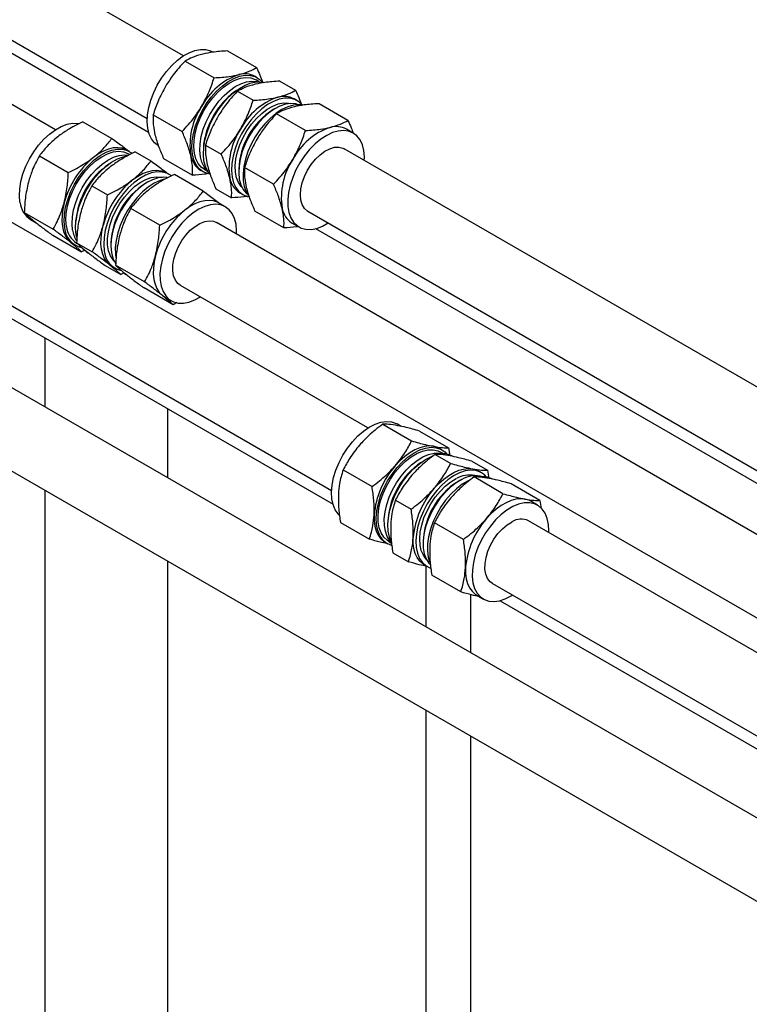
# Model space of a CAD drawing. Header units: millimetres. Extents: x 0 to 25230, y 0 to 17820.
# Tile 47 of 214: x 4752 to 4954, y 11045 to 11317. Entities that reach past the tile are written whole.
import ezdxf

# ---------------------------------------------------------------- set-up
doc = ezdxf.new("R2010")
doc.units = ezdxf.units.MM
doc.linetypes.add('SLD-Sólida', pattern=[0])
doc.layers.add('REFERÊNCIAS', color=9, linetype='SLD-Sólida')

msp = doc.modelspace()

# ---------------------------------------------------------------- linework, layer by layer
at = {"color": 7, "linetype": 'SLD-Sólida', "lineweight": 25, "ltscale": 30}
for p, q in [((4797.06, 11307.2), (3192.92, 12233.25)), ((3182.93, 12215.93), (4787.06, 11289.88)), ((4761.71, 11286.79), (3740.22, 11876.48)), ((4809.32, 11308.58), (4817.32, 11303.96)), ((4848.09, 11204.26), (4671.25, 11306.35)), ((4797.57, 11305.77), (4805.57, 11301.15)), ((4817.53, 11301.16), (4816.91, 11301.52)), ((4818.07, 11300.03), (4817.17, 11300.55)), ((4823.8, 11300.22), (4828.12, 11297.72)), ((4812.04, 11297.41), (4816.37, 11294.92)), ((4828.49, 11294.84), (4827.71, 11295.29)), ((4822.48, 11292.65), (4821.94, 11292.34)), ((4842.6, 11289.36), (4834.6, 11293.98)), ((4788.7, 11290.89), (4796.71, 11286.27)), ((4830.85, 11286.56), (4822.84, 11291.18)), ((4661.25, 11289.03), (4838.09, 11186.94)), ((4769.29, 11289), (4777.29, 11284.37)), ((4844.04, 11285.86), (4842.19, 11286.93)), ((5006.84, 11066.9), (4631.65, 11283.49)), ((4782.17, 11280.75), (4781.55, 11281.11)), ((4803.18, 11282.54), (4807.51, 11280.04)), ((5890.72, 10675.85), (4841.54, 11281.53)), ((4757.23, 11279.58), (4765.23, 11274.95)), ((4782.26, 11279.88), (4781.82, 11280.14)), ((4783.77, 11280.64), (4788.1, 11278.14)), ((4791.6, 11278.82), (4799.6, 11274.2)), ((4801.91, 11275.54), (4802.53, 11275.18)), ((4802.88, 11275.8), (4803.78, 11275.28)), ((4812.37, 11275.77), (4812.37, 11275.15)), ((4821.99, 11271.68), (4813.98, 11276.3)), ((4793.13, 11274.43), (4792.35, 11274.87)), ((4802.57, 11269.78), (4794.57, 11274.4)), ((4771.71, 11271.22), (4776.03, 11268.72)), ((4787.12, 11272.24), (4786.59, 11271.93)), ((4806.07, 11270.46), (4810.4, 11267.96)), ((4812.71, 11269.3), (4813.49, 11268.85)), ((4621.65, 11266.17), (4996.84, 11049.58)), ((4790.51, 11260.36), (4782.51, 11264.98)), ((4808.69, 11265.45), (4806.83, 11266.52)), ((4753.04, 11263.87), (4761.05, 11259.25)), ((4754.8, 11261.92), (4756.37, 11261.01)), ((4824.88, 11259.6), (4816.87, 11264.23)), ((4831.54, 11264.2), (5880.72, 10658.53)), ((5855.36, 10655.44), (4806.19, 11261.12)), ((4827.19, 11260.95), (4829.04, 11259.87)), ((4760.91, 11257.58), (4768.92, 11252.96)), ((4767.59, 11256.91), (4767.41, 11257.77)), ((4765.93, 11255.56), (4766.55, 11255.13)), ((4766.55, 11255.13), (4767.17, 11254.77)), ((4767.52, 11255.51), (4771.85, 11253.01)), ((4767.53, 11255.39), (4767.83, 11255.21)), ((4777.02, 11255.36), (4777.02, 11254.74)), ((4769.81, 11253.43), (4768.92, 11252.96)), ((4770.35, 11252.93), (4770.85, 11252.65)), ((4775.39, 11249.22), (4779.72, 11246.72)), ((4777.36, 11248.89), (4776.73, 11249.32)), ((4777.36, 11248.89), (4778.13, 11248.44)), ((4786.32, 11244.65), (4778.32, 11249.27)), ((4780.59, 11247.18), (4779.72, 11246.72)), ((4794.2, 11238.37), (4786.19, 11242.99)), ((4796.19, 11243.79), (5845.36, 10638.12)), ((4791.21, 11240.96), (4791.83, 11240.54)), ((4791.83, 11240.54), (4793.69, 11239.46)), ((4795.29, 11238.93), (4794.2, 11238.37)), ((4852.22, 11205.29), (4860.22, 11200.67)), ((4857.35, 11204.68), (4856.18, 11205.36)), ((4862.44, 11203.4), (4870.44, 11198.78)), ((4866.7, 11196.94), (4871.03, 11194.44)), ((4868.55, 11198.22), (4867.94, 11198.57)), ((4869.1, 11197.08), (4868.2, 11197.6)), ((4870.44, 11198.78), (4870.75, 11196.68)), ((4876.92, 11195.04), (4881.25, 11192.54)), ((4841.26, 11192.65), (4849.27, 11188.03)), ((4879.51, 11191.89), (4878.74, 11192.34)), ((4881.25, 11192.54), (4881.56, 11190.36)), ((4873.5, 11189.71), (4872.97, 11189.4)), ((4885.5, 11186.08), (4877.5, 11190.7)), ((4895.72, 11184.18), (4887.72, 11188.81)), ((4855.74, 11184.29), (4860.07, 11181.79)), ((4895.07, 11182.91), (4893.21, 11183.98)), ((4895.72, 11184.18), (4896.05, 11181.96)), ((4840.53, 11178.1), (4848.53, 11173.48)), ((4874.55, 11173.43), (4866.54, 11178.05)), ((5941.75, 10572.9), (4892.57, 11178.58)), ((4852.94, 11172.59), (4853.56, 11172.24)), ((4853.91, 11172.85), (4854.66, 11172.42)), ((4863.4, 11172.82), (4863.4, 11172.21)), ((4855.01, 11169.75), (4859.33, 11167.25)), ((4863.74, 11166.36), (4864.52, 11165.91)), ((4873.81, 11158.89), (4865.81, 11163.51)), ((4882.57, 11161.26), (5931.75, 10555.58)), ((4878.22, 11158), (4880.07, 11156.93))]:
    msp.add_line(p, q, dxfattribs=at)
at = {"color": 7, "linetype": 'SLD-Sólida', "lineweight": 25, "ltscale": 30, "flags": 128}
for points in [[(4787.48, 11292.89), (4788.05, 11294.97), (4788.85, 11297.07), (4789.86, 11299.12), (4791.05, 11301.08), (4792.39, 11302.91), (4793.86, 11304.56), (4795.41, 11305.99), (4797.02, 11307.18), (4798.65, 11308.08), (4800.25, 11308.69), (4801.79, 11308.98), (4803.23, 11308.95), (4804.54, 11308.61), (4805.15, 11308.31)], [(4799.85, 11285.74), (4800.42, 11287.83), (4801.22, 11289.92), (4802.23, 11291.98), (4803.42, 11293.94), (4804.76, 11295.77), (4806.23, 11297.42), (4807.79, 11298.85), (4809.4, 11300.03), (4811.02, 11300.94), (4812.62, 11301.55), (4814.16, 11301.84), (4815.6, 11301.81), (4816.91, 11301.46), (4818.07, 11300.8), (4818.95, 11299.95)], [(4800.33, 11285.86), (4800.9, 11287.9), (4801.69, 11289.94), (4802.68, 11291.94), (4803.86, 11293.85), (4805.18, 11295.61), (4806.63, 11297.2), (4808.16, 11298.56), (4809.74, 11299.67), (4811.32, 11300.49), (4812.87, 11301.01), (4814.35, 11301.21), (4815.73, 11301.1), (4816.96, 11300.66), (4817.17, 11300.55)], [(4802.03, 11284.88), (4802.59, 11286.92), (4803.38, 11288.96), (4804.37, 11290.96), (4805.55, 11292.87), (4806.88, 11294.64), (4808.32, 11296.22), (4809.85, 11297.58), (4811.43, 11298.69), (4813.01, 11299.51), (4814.56, 11300.03), (4816.05, 11300.24), (4817.42, 11300.12), (4817.78, 11300.03)], [(4803.03, 11283.91), (4803.61, 11285.99), (4804.41, 11288.09), (4805.41, 11290.14), (4806.6, 11292.1), (4807.95, 11293.93), (4809.41, 11295.58), (4810.97, 11297.01), (4812.58, 11298.2), (4814.2, 11299.1), (4815.8, 11299.71), (4817.34, 11300), (4818.78, 11299.97), (4819.29, 11299.88)], [(4829.91, 11293.62), (4829.03, 11294.48), (4827.88, 11295.14), (4826.56, 11295.48), (4825.12, 11295.51), (4823.58, 11295.22), (4821.98, 11294.61), (4820.36, 11293.71), (4818.75, 11292.52), (4817.19, 11291.09), (4815.72, 11289.44), (4814.38, 11287.61), (4813.19, 11285.65), (4812.18, 11283.6), (4811.38, 11281.5), (4810.81, 11279.42)], [(4790.15, 11282.33), (4789.11, 11283.13), (4788.25, 11284.22), (4787.61, 11285.58), (4787.21, 11287.16), (4787.05, 11288.93), (4787.14, 11290.86), (4787.48, 11292.89)], [(4813.28, 11270.85), (4813.1, 11271.04), (4812.33, 11272.14), (4811.79, 11273.5), (4811.49, 11275.06), (4811.43, 11276.81), (4811.62, 11278.68), (4812.05, 11280.64), (4812.72, 11282.63), (4813.6, 11284.59), (4814.67, 11286.49), (4815.9, 11288.27), (4817.27, 11289.88), (4818.73, 11291.28), (4820.25, 11292.44), (4821.79, 11293.32), (4823.31, 11293.9), (4824.77, 11294.18), (4826.13, 11294.13), (4826.66, 11294.02)], [(4828.89, 11293.7), (4828.18, 11293.91), (4826.8, 11294.03), (4825.32, 11293.82), (4823.77, 11293.3), (4822.18, 11292.48), (4820.61, 11291.37), (4819.08, 11290.01), (4817.63, 11288.43), (4816.3, 11286.66), (4815.13, 11284.75), (4814.14, 11282.75), (4813.35, 11280.71), (4812.78, 11278.67), (4812.46, 11276.69), (4812.38, 11274.82), (4812.55, 11273.1), (4812.96, 11271.57), (4813.61, 11270.27), (4814.48, 11269.24), (4814.67, 11269.07)], [(4829.85, 11293.63), (4829.04, 11293.7), (4827.54, 11293.57), (4825.97, 11293.12), (4824.35, 11292.36), (4822.73, 11291.31), (4821.14, 11290), (4819.63, 11288.45), (4818.22, 11286.71), (4816.95, 11284.81), (4815.85, 11282.79), (4814.94, 11280.71), (4814.25, 11278.62), (4813.79, 11276.56), (4813.58, 11274.57), (4813.61, 11272.72), (4813.9, 11271.03), (4814.42, 11269.56), (4815.17, 11268.33), (4815.25, 11268.23)], [(4751.85, 11266.75), (4751.69, 11268.52), (4751.78, 11270.45), (4752.12, 11272.48), (4752.69, 11274.56), (4753.49, 11276.65), (4754.5, 11278.71), (4755.69, 11280.67), (4757.03, 11282.5), (4758.5, 11284.15), (4760.06, 11285.58), (4761.67, 11286.77), (4763.29, 11287.67), (4764.89, 11288.28), (4766.43, 11288.57), (4767.87, 11288.54), (4768.08, 11288.51)], [(4847.13, 11278.3), (4847.15, 11279.25), (4846.99, 11281.02), (4846.59, 11282.6), (4845.95, 11283.96), (4845.09, 11285.05), (4844.03, 11285.86), (4842.79, 11286.37), (4841.41, 11286.56), (4839.92, 11286.42), (4838.34, 11285.97), (4836.73, 11285.22), (4835.1, 11284.17), (4833.52, 11282.86), (4832, 11281.31), (4830.59, 11279.57), (4829.32, 11277.66), (4828.22, 11275.65), (4827.31, 11273.57), (4826.62, 11271.47), (4826.17, 11269.41), (4825.95, 11267.43), (4825.99, 11265.57), (4826.27, 11263.89), (4826.79, 11262.42), (4827.54, 11261.19), (4828.51, 11260.23), (4829.66, 11259.57), (4830.97, 11259.23), (4832.41, 11259.2), (4833.95, 11259.49), (4835.55, 11260.1), (4837.14, 11260.98)], [(4804.29, 11274.56), (4803.78, 11274.67), (4802.54, 11275.17), (4801.48, 11275.98), (4800.62, 11277.08), (4799.99, 11278.43), (4799.58, 11280.02), (4799.42, 11281.79), (4799.51, 11283.72), (4799.85, 11285.74)], [(4802.88, 11275.8), (4802.03, 11276.43), (4801.16, 11277.46), (4800.51, 11278.76), (4800.1, 11280.28), (4799.93, 11282.01), (4800.01, 11283.88), (4800.33, 11285.86)], [(4803.64, 11275.53), (4802.86, 11276.48), (4802.21, 11277.78), (4801.79, 11279.31), (4801.62, 11281.03), (4801.7, 11282.9), (4802.03, 11284.88)], [(4804.36, 11274.47), (4803.81, 11275.24), (4803.17, 11276.6), (4802.76, 11278.18), (4802.61, 11279.95), (4802.7, 11281.88), (4803.03, 11283.91)], [(4802.7, 11281.9), (4802.76, 11282.77), (4803.07, 11284.7)], [(4764.23, 11259.6), (4764.07, 11261.38), (4764.16, 11263.3), (4764.49, 11265.33), (4765.07, 11267.42), (4765.87, 11269.51), (4766.87, 11271.56), (4768.06, 11273.53), (4769.41, 11275.36), (4770.87, 11277.01), (4772.43, 11278.44), (4774.04, 11279.62), (4775.66, 11280.53), (4777.26, 11281.14), (4778.8, 11281.43), (4780.25, 11281.4), (4781.56, 11281.05), (4782.71, 11280.39), (4782.86, 11280.28)], [(4781.55, 11281.11), (4781.22, 11281.29), (4780.14, 11281.66), (4778.95, 11281.81), (4777.68, 11281.72), (4776.35, 11281.4), (4774.98, 11280.85), (4773.59, 11280.09), (4772.21, 11279.12)], [(4831.54, 11264.2), (4831.43, 11264.27), (4830.6, 11265.01), (4829.98, 11266.04), (4829.6, 11267.31), (4829.47, 11268.78), (4829.6, 11270.4), (4829.98, 11272.11), (4830.59, 11273.84), (4831.43, 11275.54), (4832.44, 11277.15), (4833.6, 11278.59), (4834.87, 11279.84), (4836.21, 11280.83), (4837.55, 11281.53), (4838.85, 11281.92), (4840.08, 11281.98), (4841.17, 11281.71), (4841.54, 11281.53)], [(4764.72, 11259.99), (4764.57, 11261.73), (4764.67, 11263.61), (4765.01, 11265.59), (4765.59, 11267.63), (4766.4, 11269.68), (4767.4, 11271.67), (4768.59, 11273.57), (4769.93, 11275.32), (4771.38, 11276.89), (4772.92, 11278.24), (4774.5, 11279.32), (4776.08, 11280.13), (4777.63, 11280.62), (4779.1, 11280.8), (4780.47, 11280.66), (4781.69, 11280.21), (4781.82, 11280.14)], [(4766.42, 11259.01), (4766.26, 11260.75), (4766.36, 11262.63), (4766.7, 11264.62), (4767.28, 11266.66), (4768.09, 11268.7), (4769.1, 11270.69), (4770.28, 11272.59), (4771.62, 11274.35), (4773.08, 11275.92), (4774.61, 11277.26), (4776.19, 11278.35), (4777.77, 11279.15), (4779.32, 11279.65), (4780.79, 11279.83), (4781.79, 11279.76)], [(4767.41, 11257.77), (4767.25, 11259.54), (4767.34, 11261.47), (4767.68, 11263.49), (4768.25, 11265.58), (4769.05, 11267.67), (4770.06, 11269.73), (4771.25, 11271.69), (4772.59, 11273.52), (4774.06, 11275.17), (4775.61, 11276.6), (4777.22, 11277.79), (4778.85, 11278.69), (4780.45, 11279.3), (4781.38, 11279.51)], [(4810.81, 11279.42), (4810.47, 11277.39), (4810.38, 11275.46), (4810.54, 11273.69), (4810.95, 11272.11), (4811.58, 11270.75), (4812.44, 11269.66), (4813.5, 11268.85), (4814.74, 11268.34), (4815.25, 11268.23)], [(4783.01, 11272.88), (4784.39, 11273.85), (4785.78, 11274.62), (4787.15, 11275.17), (4788.48, 11275.49), (4789.75, 11275.58), (4790.94, 11275.43), (4792.02, 11275.05), (4792.35, 11274.87)], [(4793.76, 11274), (4793.67, 11274.07), (4792.52, 11274.73), (4791.21, 11275.07), (4789.76, 11275.1), (4788.22, 11274.81), (4786.62, 11274.2), (4785, 11273.3), (4783.39, 11272.11), (4781.83, 11270.68), (4780.37, 11269.03), (4779.02, 11267.2), (4777.83, 11265.24), (4776.83, 11263.18), (4776.03, 11261.09), (4775.45, 11259), (4775.12, 11256.98), (4775.03, 11255.05), (4775.19, 11253.28)], [(4777.92, 11250.44), (4777.62, 11250.78), (4776.88, 11251.92), (4776.37, 11253.3), (4776.11, 11254.9), (4776.09, 11256.66), (4776.31, 11258.55), (4776.78, 11260.52), (4777.48, 11262.51), (4778.39, 11264.47), (4779.48, 11266.35), (4780.74, 11268.1), (4782.12, 11269.68), (4783.59, 11271.05), (4785.12, 11272.17), (4786.66, 11273.01), (4788.17, 11273.55), (4789.62, 11273.78), (4790.96, 11273.69), (4791.3, 11273.61)], [(4792.62, 11273.54), (4791.55, 11273.62), (4790.07, 11273.44), (4788.53, 11272.94), (4786.94, 11272.14), (4785.37, 11271.05), (4783.83, 11269.71), (4782.38, 11268.14), (4781.04, 11266.38), (4779.85, 11264.48), (4778.85, 11262.49), (4778.04, 11260.45), (4777.46, 11258.41), (4777.12, 11256.42), (4777.02, 11254.54), (4777.17, 11252.81), (4777.57, 11251.26), (4778.2, 11249.95), (4778.32, 11249.76)], [(4791.73, 11273.06), (4790.61, 11272.71), (4788.99, 11271.95), (4787.37, 11270.9), (4785.79, 11269.59), (4784.27, 11268.04), (4782.86, 11266.3), (4781.59, 11264.4), (4780.49, 11262.38), (4779.58, 11260.3), (4778.89, 11258.21), (4778.44, 11256.14), (4778.22, 11254.16), (4778.26, 11252.31), (4778.38, 11251.35)], [(4764.09, 11266.55), (4763.7, 11264.79), (4763.49, 11263.09), (4763.46, 11261.47), (4763.61, 11259.96), (4763.94, 11258.6), (4764.44, 11257.39), (4765.11, 11256.37), (4765.93, 11255.56)], [(4811.63, 11260.61), (4811.23, 11262.2), (4810.59, 11263.55), (4809.73, 11264.65), (4808.67, 11265.45), (4807.44, 11265.96), (4806.06, 11266.15), (4804.56, 11266.01), (4802.99, 11265.56), (4801.37, 11264.8), (4799.75, 11263.76), (4798.16, 11262.44), (4796.64, 11260.9), (4795.23, 11259.15), (4793.96, 11257.25), (4792.86, 11255.24), (4791.96, 11253.16), (4791.27, 11251.06), (4790.81, 11249), (4790.6, 11247.02), (4790.63, 11245.16), (4790.92, 11243.48), (4791.44, 11242.01), (4792.19, 11240.78), (4793.15, 11239.82), (4794.3, 11239.16), (4795.62, 11238.82), (4797.06, 11238.79), (4798.6, 11239.08), (4800.2, 11239.69), (4801.78, 11240.57)], [(4806.83, 11266.52), (4806.5, 11266.69), (4805.42, 11267.07), (4804.23, 11267.22), (4802.96, 11267.13), (4801.63, 11266.81), (4800.26, 11266.26), (4798.87, 11265.49), (4797.49, 11264.52)], [(4776.73, 11249.32), (4775.91, 11250.14), (4775.24, 11251.16), (4774.74, 11252.36), (4774.41, 11253.73), (4774.26, 11255.23), (4774.29, 11256.85), (4774.5, 11258.56), (4774.89, 11260.32)], [(4796.19, 11243.79), (4795.56, 11244.26), (4794.85, 11245.17), (4794.37, 11246.34), (4794.14, 11247.74), (4794.16, 11249.3), (4794.44, 11250.98), (4794.96, 11252.71), (4795.7, 11254.43), (4796.64, 11256.09), (4797.75, 11257.6), (4798.98, 11258.94), (4800.29, 11260.04), (4801.64, 11260.86), (4802.96, 11261.38), (4804.23, 11261.58), (4805.38, 11261.45), (4806.19, 11261.12)], [(4811.78, 11257.89), (4811.79, 11258.84), (4811.63, 11260.61)], [(4770.35, 11252.93), (4769.31, 11253.73), (4769.1, 11253.96)], [(4789.37, 11251.96), (4788.98, 11250.2), (4788.77, 11248.49), (4788.74, 11246.87), (4788.89, 11245.37), (4789.22, 11244), (4789.72, 11242.8), (4790.39, 11241.78), (4791.21, 11240.96)], [(4780.34, 11247.34), (4780.78, 11246.97), (4781.32, 11246.61)], [(4840.2, 11180.12), (4839.87, 11180.46), (4839.08, 11181.63), (4838.5, 11183.05), (4838.17, 11184.69), (4838.08, 11186.52), (4838.24, 11188.47), (4838.64, 11190.52), (4839.28, 11192.62), (4840.14, 11194.7), (4841.2, 11196.74), (4842.44, 11198.67), (4843.82, 11200.45), (4845.31, 11202.04), (4846.89, 11203.41), (4848.51, 11204.52), (4850.13, 11205.34), (4851.71, 11205.86), (4853.23, 11206.06), (4854.64, 11205.94), (4855.91, 11205.51), (4856.18, 11205.36)], [(4866.28, 11199.18), (4865.08, 11199.28), (4863.79, 11199.14), (4862.45, 11198.77), (4861.07, 11198.18), (4859.69, 11197.37), (4858.31, 11196.36), (4856.97, 11195.16), (4855.69, 11193.8)], [(4854.71, 11171.75), (4854.44, 11171.83), (4853.25, 11172.42), (4852.25, 11173.32), (4851.45, 11174.49), (4850.88, 11175.91), (4850.54, 11177.55), (4850.45, 11179.37), (4850.61, 11181.33), (4851.01, 11183.38), (4851.65, 11185.47), (4852.51, 11187.56), (4853.57, 11189.59), (4854.81, 11191.52), (4856.19, 11193.3), (4857.69, 11194.9), (4859.26, 11196.26), (4860.88, 11197.37), (4862.5, 11198.19), (4864.09, 11198.71), (4865.6, 11198.92), (4867.01, 11198.8), (4868.28, 11198.36), (4869.38, 11197.62), (4869.97, 11197)], [(4853.91, 11172.85), (4853.5, 11173.12), (4852.54, 11174.03), (4851.79, 11175.22), (4851.28, 11176.65), (4851, 11178.29), (4850.97, 11180.11), (4851.19, 11182.05), (4851.65, 11184.06), (4852.35, 11186.11), (4853.25, 11188.13), (4854.35, 11190.09), (4855.62, 11191.92), (4857.02, 11193.59), (4858.52, 11195.05), (4860.08, 11196.27), (4861.66, 11197.22), (4863.23, 11197.88), (4864.75, 11198.22), (4866.17, 11198.24), (4867.47, 11197.94), (4868.2, 11197.6)], [(4854.56, 11172.69), (4854.23, 11173.06), (4853.49, 11174.24), (4852.97, 11175.67), (4852.69, 11177.31), (4852.66, 11179.13), (4852.88, 11181.07), (4853.34, 11183.09), (4854.04, 11185.13), (4854.95, 11187.16), (4856.05, 11189.11), (4857.31, 11190.94), (4858.71, 11192.61), (4860.21, 11194.08), (4861.77, 11195.3), (4863.36, 11196.24), (4864.93, 11196.9), (4866.44, 11197.24), (4867.87, 11197.26), (4868.81, 11197.08)], [(4867.94, 11198.57), (4867.39, 11198.85), (4866.28, 11199.18)], [(4854.46, 11172.99), (4854.06, 11174.07), (4853.72, 11175.71), (4853.63, 11177.53), (4853.79, 11179.49), (4854.2, 11181.54), (4854.84, 11183.64), (4855.7, 11185.72), (4856.76, 11187.75), (4857.99, 11189.68), (4859.37, 11191.47), (4860.87, 11193.06), (4862.45, 11194.43), (4864.06, 11195.53), (4865.68, 11196.36), (4865.88, 11196.44)], [(4880.94, 11190.68), (4880.34, 11191.29), (4879.24, 11192.04), (4877.97, 11192.47), (4876.56, 11192.59), (4875.05, 11192.39), (4873.46, 11191.87), (4871.84, 11191.04), (4870.22, 11189.94), (4868.65, 11188.57), (4867.15, 11186.98), (4865.77, 11185.19), (4864.54, 11183.26), (4863.47, 11181.23), (4862.61, 11179.15), (4861.98, 11177.05), (4861.57, 11175), (4861.41, 11173.04), (4861.5, 11171.22), (4861.84, 11169.58), (4862.41, 11168.16), (4863.21, 11166.99), (4864.21, 11166.1), (4865.4, 11165.51), (4865.45, 11165.49)], [(4866.5, 11187.57), (4867.77, 11188.93), (4869.11, 11190.12), (4870.49, 11191.13), (4871.87, 11191.94), (4873.25, 11192.54), (4874.59, 11192.9), (4875.88, 11193.04), (4877.08, 11192.94)], [(4877.08, 11192.94), (4878.19, 11192.61), (4878.74, 11192.34)], [(4864.31, 11167.9), (4864.25, 11167.96), (4863.46, 11169.02), (4862.88, 11170.34), (4862.54, 11171.87), (4862.45, 11173.6), (4862.6, 11175.45), (4863, 11177.4), (4863.63, 11179.39), (4864.48, 11181.36), (4865.53, 11183.27), (4866.74, 11185.07), (4868.09, 11186.71), (4869.54, 11188.14), (4871.05, 11189.34), (4872.59, 11190.26)], [(4874.11, 11190.04), (4872.53, 11189.09), (4870.97, 11187.87), (4869.47, 11186.4), (4868.07, 11184.73), (4866.8, 11182.9), (4865.7, 11180.95), (4864.79, 11178.92), (4864.1, 11176.88), (4863.64, 11174.86), (4863.42, 11172.92), (4863.45, 11171.11), (4863.73, 11169.46), (4864.24, 11168.03), (4864.99, 11166.85), (4865.34, 11166.45)], [(4875.83, 11189.66), (4874.21, 11188.69), (4872.61, 11187.45), (4871.07, 11185.96), (4869.63, 11184.27), (4868.31, 11182.41), (4867.16, 11180.42), (4866.2, 11178.36), (4865.45, 11176.26), (4864.92, 11174.18), (4864.64, 11172.17), (4864.61, 11170.28), (4864.82, 11168.54), (4865.2, 11167.21)], [(4891.56, 11184.58), (4890.36, 11184.68), (4889.07, 11184.55), (4887.73, 11184.18), (4886.35, 11183.58), (4884.97, 11182.77), (4883.59, 11181.76), (4882.25, 11180.57), (4880.97, 11179.21)], [(4898.16, 11175.35), (4898.18, 11175.77), (4898.09, 11177.59), (4897.75, 11179.24), (4897.18, 11180.66), (4896.38, 11181.83), (4895.37, 11182.72), (4894.18, 11183.31), (4892.84, 11183.59), (4891.37, 11183.55), (4889.82, 11183.19), (4888.21, 11182.51)], [(4893.21, 11183.98), (4892.67, 11184.25), (4891.56, 11184.58)], [(4849.85, 11180.21), (4849.86, 11178.61), (4850.04, 11177.13), (4850.41, 11175.8), (4850.95, 11174.63), (4851.65, 11173.65), (4852.5, 11172.88), (4852.94, 11172.59)], [(4888.21, 11182.51), (4886.59, 11181.54), (4884.98, 11180.3), (4883.44, 11178.82), (4882, 11177.13), (4880.69, 11175.26), (4879.54, 11173.28), (4878.57, 11171.21), (4877.82, 11169.12), (4877.3, 11167.04), (4877.02, 11165.03), (4876.98, 11163.13), (4877.19, 11161.4), (4877.65, 11159.86), (4878.34, 11158.56), (4879.24, 11157.53), (4880.34, 11156.78), (4881.61, 11156.35), (4883.02, 11156.23), (4884.54, 11156.43), (4886.13, 11156.95), (4887.75, 11157.77), (4888.16, 11158.03)], [(4882.57, 11161.26), (4881.96, 11161.71), (4881.25, 11162.62), (4880.76, 11163.79), (4880.52, 11165.18), (4880.54, 11166.74), (4880.81, 11168.42), (4881.33, 11170.15), (4882.07, 11171.87), (4883.01, 11173.52), (4884.11, 11175.04), (4885.34, 11176.38), (4886.65, 11177.48), (4888, 11178.31)], [(4863.74, 11166.36), (4863.3, 11166.64), (4862.45, 11167.42), (4861.75, 11168.4), (4861.21, 11169.56), (4860.85, 11170.9), (4860.66, 11172.37), (4860.65, 11173.97)], [(4875.13, 11165.61), (4875.14, 11164.02), (4875.32, 11162.54), (4875.69, 11161.2), (4876.23, 11160.04), (4876.93, 11159.06), (4877.78, 11158.28), (4878.22, 11158)]]:
    msp.add_lwpolyline(points, dxfattribs=at)
at = {"color": 7, "linetype": 'SLD-Sólida', "lineweight": 25, "ltscale": 900}
for centre, radius, start, end in [((4818.37, 11284.61), 18.39, 108.96, 152.2882), ((4814.05, 11296.18), 6.06, 61.8436, 105.8799), ((4823.96, 11280.06), 21.4, 124.6513, 167.4782), ((4829.17, 11278.38), 18.39, 108.96, 152.2882), ((4824.85, 11289.95), 6.06, 61.8436, 105.8799), ((4818.18, 11282.53), 19.29, 146.5436, 188.4787), ((4832.95, 11274.94), 20.59, 122.3113, 177.694), ((4828.98, 11276.3), 19.29, 146.5436, 188.4787), ((4843.65, 11270.02), 18.39, 108.96, 152.2882), ((4839.33, 11281.59), 6.06, 61.8436, 105.8799), ((4787.69, 11260.2), 24.45, 129.2928, 164.9301), ((4805.15, 11280.75), 6.14, 189.9914, 238.174), ((4843.46, 11267.94), 19.29, 146.5436, 188.4787), ((4788.16, 11259.98), 20.87, 124.1558, 175.8496), ((4798.49, 11253.96), 24.45, 129.2928, 164.9301), ((4816.04, 11274.58), 6.24, 190.4058, 237.7595), ((4797.6, 11254.52), 20.6, 122.33, 177.6754), ((4758.4, 11267.43), 6.58, 185.9094, 236.8209), ((4830.42, 11266.16), 6.14, 189.9914, 238.174), ((4812.97, 11245.6), 24.45, 129.2928, 164.9301), ((4770.21, 11260.01), 6, 183.8354, 257.2938), ((4770.94, 11260.63), 6.25, 185.8278, 236.9025), ((4773.71, 11260.03), 7.37, 187.9547, 213.2162), ((4781.2, 11253.69), 6.02, 183.9084, 254.7407), ((4868.97, 11191.35), 5.74, 61.1386, 99.1327), ((4873.42, 11178.13), 23.66, 138.5121, 174.9536), ((4874.53, 11177.45), 20.86, 124.1489, 175.8565), ((4876.18, 11184.13), 7.1, 77.7792, 120.3657), ((4877.84, 11183.73), 7.32, 73.5229, 120.6164), ((4883.96, 11172.01), 20.57, 122.2871, 177.7182), ((4879.98, 11185.17), 5.59, 60.8638, 94.2658), ((4884.22, 11171.89), 23.66, 138.5121, 174.9536), ((4898.7, 11163.53), 23.66, 138.5121, 174.9536), ((4890.52, 11174.28), 4.76, 64.5382, 122.0821)]:
    msp.add_arc(centre, radius, start, end, dxfattribs=at)
at = {"color": 7, "linetype": 'SLD-Sólida', "lineweight": 25, "ltscale": 30}
for points, knots in [([(4809.32, 11308.58), (4808.57, 11308.53), (4807.14, 11308.45), (4804.81, 11308.19), (4803.36, 11307.9), (4802.49, 11307.72)], [0, 0, 0, 0, 0.303074, 0.582113, 1, 1, 1, 1]), ([(4797.57, 11305.77), (4796.96, 11305.13), (4795.81, 11303.9), (4793.95, 11301.63), (4792.85, 11299.91), (4792.19, 11298.88)], [0, 0, 0, 0, 0.303074, 0.582113, 1, 1, 1, 1]), ([(4802.49, 11307.72), (4801.48, 11307.43), (4799.6, 11306.9), (4798.21, 11306.13), (4797.57, 11305.77)], [0, 0, 0, 0, 0.535251, 1, 1, 1, 1]), ([(4812.39, 11302.01), (4813.4, 11302.29), (4815.29, 11302.83), (4816.68, 11303.6), (4817.32, 11303.96)], [0, 0, 0, 0, 0.5352511, 1, 1, 1, 1]), ([(4817.32, 11303.96), (4817.62, 11303.27), (4818.2, 11301.94), (4818.76, 11300.57), (4818.95, 11299.94), (4818.97, 11299.89)], [0, 0, 0, 0, 0.501982, 0.964156, 1, 1, 1, 1]), ([(4802.09, 11293.16), (4802.83, 11294.55), (4804.23, 11297.13), (4805.15, 11299.87), (4805.57, 11301.15)], [0, 0, 0, 0, 0.535251, 1, 1, 1, 1]), ([(4805.57, 11301.15), (4806.32, 11301.2), (4807.75, 11301.28), (4810.08, 11301.53), (4811.53, 11301.83), (4812.39, 11302.01)], [0, 0, 0, 0, 0.303074, 0.582113, 1, 1, 1, 1]), ([(4823.8, 11300.22), (4823.05, 11300.17), (4821.62, 11300.09), (4819.29, 11299.84), (4817.84, 11299.54), (4816.97, 11299.36)], [0, 0, 0, 0, 0.303074, 0.582113, 1, 1, 1, 1]), ([(4792.19, 11298.88), (4791.44, 11297.5), (4790.04, 11294.92), (4789.13, 11292.17), (4788.7, 11290.89)], [0, 0, 0, 0, 0.535251, 1, 1, 1, 1]), ([(4812.04, 11297.41), (4811.44, 11296.77), (4810.29, 11295.54), (4808.43, 11293.27), (4807.33, 11291.55), (4806.67, 11290.52)], [0, 0, 0, 0, 0.303074, 0.582113, 1, 1, 1, 1]), ([(4816.97, 11299.36), (4815.96, 11299.08), (4814.08, 11298.54), (4812.69, 11297.77), (4812.04, 11297.41)], [0, 0, 0, 0, 0.535251, 1, 1, 1, 1]), ([(4823.19, 11295.77), (4824.2, 11296.06), (4826.09, 11296.59), (4827.48, 11297.36), (4828.12, 11297.72)], [0, 0, 0, 0, 0.535251, 1, 1, 1, 1]), ([(4828.12, 11297.72), (4828.43, 11297.03), (4829.01, 11295.71), (4829.56, 11294.35), (4829.75, 11293.72), (4829.76, 11293.68)], [0, 0, 0, 0, 0.504643, 0.969266, 1, 1, 1, 1]), ([(4812.89, 11286.93), (4813.64, 11288.31), (4815.03, 11290.89), (4815.95, 11293.64), (4816.37, 11294.92)], [0, 0, 0, 0, 0.535251, 1, 1, 1, 1]), ([(4816.37, 11294.92), (4817.12, 11294.96), (4818.55, 11295.05), (4820.88, 11295.3), (4822.33, 11295.59), (4823.19, 11295.77)], [0, 0, 0, 0, 0.303074, 0.582113, 1, 1, 1, 1]), ([(4796.71, 11286.27), (4797.31, 11286.91), (4798.47, 11288.15), (4800.32, 11290.41), (4801.42, 11292.13), (4802.09, 11293.16)], [0, 0, 0, 0, 0.303074, 0.582113, 1, 1, 1, 1]), ([(4827.77, 11293.13), (4826.76, 11292.84), (4824.88, 11292.31), (4823.49, 11291.54), (4822.84, 11291.18)], [0, 0, 0, 0, 0.535251, 1, 1, 1, 1]), ([(4834.6, 11293.98), (4833.85, 11293.94), (4832.42, 11293.85), (4830.09, 11293.6), (4828.64, 11293.31), (4827.77, 11293.13)], [0, 0, 0, 0, 0.303074, 0.582113, 1, 1, 1, 1]), ([(4788.7, 11290.89), (4788.68, 11290.39), (4788.65, 11289.42), (4788.75, 11287.63), (4789.03, 11286.24), (4789.2, 11285.4)], [0, 0, 0, 0, 0.303074, 0.582113, 1, 1, 1, 1]), ([(4806.67, 11290.52), (4805.92, 11289.14), (4804.52, 11286.56), (4803.61, 11283.81), (4803.18, 11282.54)], [0, 0, 0, 0, 0.535251, 1, 1, 1, 1]), ([(4822.84, 11291.18), (4822.24, 11290.54), (4821.09, 11289.3), (4819.23, 11287.04), (4818.13, 11285.32), (4817.47, 11284.29)], [0, 0, 0, 0, 0.303074, 0.582113, 1, 1, 1, 1]), ([(4837.67, 11287.41), (4838.68, 11287.7), (4840.57, 11288.23), (4841.96, 11289), (4842.6, 11289.36)], [0, 0, 0, 0, 0.535251, 1, 1, 1, 1]), ([(4842.6, 11289.36), (4842.91, 11288.67), (4843.44, 11287.48), (4843.87, 11286.33), (4844.04, 11285.86)], [0, 0, 0, 0, 0.583838, 1, 1, 1, 1]), ([(4769.29, 11289), (4768.53, 11288.62), (4767.07, 11287.91), (4764.68, 11286.55), (4763.2, 11285.48), (4762.31, 11284.83)], [0, 0, 0, 0, 0.303074, 0.582113, 1, 1, 1, 1]), ([(4807.51, 11280.04), (4808.11, 11280.68), (4809.27, 11281.91), (4811.12, 11284.18), (4812.23, 11285.9), (4812.89, 11286.93)], [0, 0, 0, 0, 0.303074, 0.582113, 1, 1, 1, 1]), ([(4827.37, 11278.57), (4828.11, 11279.95), (4829.51, 11282.53), (4830.42, 11285.28), (4830.85, 11286.56)], [0, 0, 0, 0, 0.535251, 1, 1, 1, 1]), ([(4830.85, 11286.56), (4831.59, 11286.6), (4833.03, 11286.69), (4835.36, 11286.94), (4836.81, 11287.24), (4837.67, 11287.41)], [0, 0, 0, 0, 0.303074, 0.582113, 1, 1, 1, 1]), ([(4762.31, 11284.83), (4761.27, 11283.95), (4759.33, 11282.29), (4757.9, 11280.44), (4757.23, 11279.58)], [0, 0, 0, 0, 0.535251, 1, 1, 1, 1]), ([(4772.21, 11279.12), (4773.25, 11280), (4775.19, 11281.66), (4776.63, 11283.51), (4777.29, 11284.37)], [0, 0, 0, 0, 0.535251, 1, 1, 1, 1]), ([(4777.29, 11284.37), (4777.85, 11283.97), (4778.91, 11283.19), (4780.48, 11282.02), (4781.36, 11281.32), (4781.85, 11280.94)], [0, 0, 0, 0, 0.327534, 0.629094, 1, 1, 1, 1]), ([(4789.2, 11285.4), (4789.52, 11284.28), (4790.11, 11282.17), (4791.13, 11279.88), (4791.6, 11278.82)], [0, 0, 0, 0, 0.535251, 1, 1, 1, 1]), ([(4799.1, 11279.69), (4798.78, 11280.82), (4798.19, 11282.92), (4797.18, 11285.21), (4796.71, 11286.27)], [0, 0, 0, 0, 0.535251, 1, 1, 1, 1]), ([(4817.47, 11284.29), (4816.72, 11282.9), (4815.32, 11280.32), (4814.41, 11277.58), (4813.98, 11276.3)], [0, 0, 0, 0, 0.535251, 1, 1, 1, 1]), ([(4803.18, 11282.54), (4803.16, 11282.03), (4803.12, 11281.06), (4803.23, 11279.27), (4803.51, 11277.88), (4803.68, 11277.05)], [0, 0, 0, 0, 0.303074, 0.582113, 1, 1, 1, 1]), ([(4757.23, 11279.58), (4756.86, 11278.89), (4756.15, 11277.58), (4755.07, 11275.18), (4754.52, 11273.36), (4754.19, 11272.27)], [0, 0, 0, 0, 0.303074, 0.582113, 1, 1, 1, 1]), ([(4765.23, 11274.95), (4765.99, 11275.33), (4767.45, 11276.04), (4769.84, 11277.4), (4771.32, 11278.47), (4772.21, 11279.12)], [0, 0, 0, 0, 0.303074, 0.582113, 1, 1, 1, 1]), ([(4783.77, 11280.64), (4783.01, 11280.27), (4781.55, 11279.55), (4779.16, 11278.2), (4777.68, 11277.12), (4776.79, 11276.47)], [0, 0, 0, 0, 0.303074, 0.582113, 1, 1, 1, 1]), ([(4799.6, 11274.2), (4799.62, 11274.7), (4799.66, 11275.67), (4799.55, 11277.47), (4799.27, 11278.86), (4799.1, 11279.69)], [0, 0, 0, 0, 0.303074, 0.582113, 1, 1, 1, 1]), ([(4809.9, 11273.45), (4809.59, 11274.58), (4808.99, 11276.69), (4807.98, 11278.97), (4807.51, 11280.04)], [0, 0, 0, 0, 0.535251, 1, 1, 1, 1]), ([(4821.99, 11271.68), (4822.59, 11272.32), (4823.75, 11273.56), (4825.6, 11275.82), (4826.7, 11277.54), (4827.37, 11278.57)], [0, 0, 0, 0, 0.303074, 0.582113, 1, 1, 1, 1]), ([(4776.79, 11276.47), (4775.75, 11275.59), (4773.81, 11273.93), (4772.37, 11272.08), (4771.71, 11271.22)], [0, 0, 0, 0, 0.535251, 1, 1, 1, 1]), ([(4783.01, 11272.88), (4784.05, 11273.77), (4785.99, 11275.42), (4787.43, 11277.28), (4788.1, 11278.14)], [0, 0, 0, 0, 0.535251, 1, 1, 1, 1]), ([(4788.1, 11278.14), (4788.65, 11277.73), (4789.71, 11276.96), (4791.28, 11275.78), (4792.16, 11275.09), (4792.65, 11274.7)], [0, 0, 0, 0, 0.327534, 0.629094, 1, 1, 1, 1]), ([(4803.68, 11277.05), (4804, 11275.92), (4804.59, 11273.81), (4805.6, 11271.52), (4806.07, 11270.46)], [0, 0, 0, 0, 0.535251, 1, 1, 1, 1]), ([(4813.98, 11276.3), (4813.96, 11275.8), (4813.93, 11274.83), (4814.03, 11273.03), (4814.31, 11271.64), (4814.48, 11270.81)], [0, 0, 0, 0, 0.303074, 0.582113, 1, 1, 1, 1]), ([(4764.09, 11266.55), (4764.41, 11268.01), (4765.02, 11270.73), (4765.16, 11273.61), (4765.23, 11274.95)], [0, 0, 0, 0, 0.535251, 1, 1, 1, 1]), ([(4776.03, 11268.72), (4776.79, 11269.09), (4778.25, 11269.81), (4780.64, 11271.16), (4782.12, 11272.24), (4783.01, 11272.88)], [0, 0, 0, 0, 0.303074, 0.582113, 1, 1, 1, 1]), ([(4794.57, 11274.4), (4793.81, 11274.03), (4792.35, 11273.32), (4789.96, 11271.96), (4788.48, 11270.88), (4787.59, 11270.24)], [0, 0, 0, 0, 0.303074, 0.582113, 1, 1, 1, 1]), ([(4804.33, 11274.7), (4803.88, 11274.61), (4802.44, 11274.35), (4800.76, 11274.26), (4799.6, 11274.2)], [0, 0, 0, 0, 0.314058, 1, 1, 1, 1]), ([(4810.4, 11267.96), (4810.42, 11268.47), (4810.46, 11269.43), (4810.35, 11271.23), (4810.07, 11272.62), (4809.9, 11273.45)], [0, 0, 0, 0, 0.303074, 0.582113, 1, 1, 1, 1]), ([(4754.19, 11272.27), (4753.86, 11270.81), (4753.26, 11268.09), (4753.11, 11265.21), (4753.04, 11263.87)], [0, 0, 0, 0, 0.535251, 1, 1, 1, 1]), ([(4771.71, 11271.22), (4771.34, 11270.53), (4770.62, 11269.22), (4769.55, 11266.82), (4769, 11265), (4768.66, 11263.91)], [0, 0, 0, 0, 0.303074, 0.582113, 1, 1, 1, 1]), ([(4787.59, 11270.24), (4786.55, 11269.35), (4784.61, 11267.7), (4783.18, 11265.84), (4782.51, 11264.98)], [0, 0, 0, 0, 0.535251, 1, 1, 1, 1]), ([(4814.48, 11270.81), (4814.8, 11269.68), (4815.39, 11267.58), (4816.4, 11265.29), (4816.87, 11264.23)], [0, 0, 0, 0, 0.5352511, 1, 1, 1, 1]), ([(4824.38, 11265.09), (4824.06, 11266.22), (4823.47, 11268.33), (4822.46, 11270.62), (4821.99, 11271.68)], [0, 0, 0, 0, 0.535251, 1, 1, 1, 1]), ([(4774.89, 11260.32), (4775.21, 11261.77), (4775.82, 11264.5), (4775.96, 11267.38), (4776.03, 11268.72)], [0, 0, 0, 0, 0.535251, 1, 1, 1, 1]), ([(4797.49, 11264.52), (4798.53, 11265.41), (4800.47, 11267.07), (4801.9, 11268.92), (4802.57, 11269.78)], [0, 0, 0, 0, 0.535251, 1, 1, 1, 1]), ([(4802.57, 11269.78), (4803.13, 11269.38), (4804.19, 11268.6), (4805.75, 11267.42), (4806.64, 11266.73), (4807.13, 11266.35)], [0, 0, 0, 0, 0.327534, 0.629094, 1, 1, 1, 1]), ([(4814.66, 11268.38), (4814.36, 11268.33), (4813.07, 11268.09), (4811.56, 11268.02), (4810.4, 11267.96)], [0, 0, 0, 0, 0.230254, 1, 1, 1, 1]), ([(4761.05, 11259.25), (4761.42, 11259.93), (4762.13, 11261.24), (4763.2, 11263.65), (4763.75, 11265.46), (4764.09, 11266.55)], [0, 0, 0, 0, 0.303074, 0.582113, 1, 1, 1, 1]), ([(4782.51, 11264.98), (4782.14, 11264.3), (4781.43, 11262.99), (4780.35, 11260.58), (4779.8, 11258.77), (4779.47, 11257.68)], [0, 0, 0, 0, 0.303074, 0.582113, 1, 1, 1, 1]), ([(4824.88, 11259.6), (4824.9, 11260.11), (4824.94, 11261.08), (4824.83, 11262.87), (4824.55, 11264.26), (4824.38, 11265.09)], [0, 0, 0, 0, 0.303074, 0.582113, 1, 1, 1, 1]), ([(4753.04, 11263.87), (4753.27, 11263.65), (4753.7, 11263.23), (4754.64, 11262.4), (4755.51, 11261.69), (4756.03, 11261.27)], [0, 0, 0, 0, 0.3030737, 0.5821129, 1, 1, 1, 1]), ([(4768.66, 11263.91), (4768.34, 11262.45), (4767.74, 11259.73), (4767.59, 11256.85), (4767.52, 11255.51)], [0, 0, 0, 0, 0.535251, 1, 1, 1, 1]), ([(4790.51, 11260.36), (4791.27, 11260.73), (4792.73, 11261.45), (4795.12, 11262.8), (4796.6, 11263.88), (4797.49, 11264.52)], [0, 0, 0, 0, 0.303074, 0.582113, 1, 1, 1, 1]), ([(4756.03, 11261.27), (4756.8, 11260.67), (4758.24, 11259.54), (4760.06, 11258.2), (4760.91, 11257.58)], [0, 0, 0, 0, 0.535251, 1, 1, 1, 1]), ([(4765.93, 11255.56), (4765.16, 11256.16), (4763.72, 11257.28), (4761.89, 11258.62), (4761.05, 11259.25)], [0, 0, 0, 0, 0.535251, 1, 1, 1, 1]), ([(4771.85, 11253.01), (4772.22, 11253.69), (4772.93, 11255.01), (4774, 11257.41), (4774.56, 11259.23), (4774.89, 11260.32)], [0, 0, 0, 0, 0.303074, 0.582113, 1, 1, 1, 1]), ([(4789.37, 11251.96), (4789.69, 11253.42), (4790.29, 11256.14), (4790.44, 11259.02), (4790.51, 11260.36)], [0, 0, 0, 0, 0.535251, 1, 1, 1, 1]), ([(4828.87, 11259.98), (4828.66, 11259.94), (4827.45, 11259.73), (4826.04, 11259.66), (4824.88, 11259.6)], [0, 0, 0, 0, 0.173469, 1, 1, 1, 1]), ([(4779.47, 11257.68), (4779.14, 11256.22), (4778.54, 11253.5), (4778.39, 11250.61), (4778.32, 11249.27)], [0, 0, 0, 0, 0.535251, 1, 1, 1, 1]), ([(4768.92, 11252.96), (4768.69, 11253.18), (4768.26, 11253.59), (4767.32, 11254.42), (4766.45, 11255.13), (4765.93, 11255.56)], [0, 0, 0, 0, 0.303074, 0.582113, 1, 1, 1, 1]), ([(4767.52, 11255.51), (4767.74, 11255.29), (4768.18, 11254.88), (4769.12, 11254.04), (4769.99, 11253.34), (4770.51, 11252.91)], [0, 0, 0, 0, 0.303074, 0.582113, 1, 1, 1, 1]), ([(4770.51, 11252.91), (4771.28, 11252.31), (4772.72, 11251.18), (4774.54, 11249.84), (4775.39, 11249.22)], [0, 0, 0, 0, 0.535251, 1, 1, 1, 1]), ([(4776.73, 11249.32), (4775.96, 11249.92), (4774.52, 11251.05), (4772.7, 11252.39), (4771.85, 11253.01)], [0, 0, 0, 0, 0.535251, 1, 1, 1, 1]), ([(4786.32, 11244.65), (4786.69, 11245.34), (4787.41, 11246.65), (4788.48, 11249.05), (4789.03, 11250.87), (4789.37, 11251.96)], [0, 0, 0, 0, 0.303074, 0.582113, 1, 1, 1, 1]), ([(4779.72, 11246.72), (4779.49, 11246.94), (4779.06, 11247.36), (4778.12, 11248.19), (4777.25, 11248.9), (4776.73, 11249.32)], [0, 0, 0, 0, 0.303074, 0.582113, 1, 1, 1, 1]), ([(4778.32, 11249.27), (4778.55, 11249.06), (4778.98, 11248.64), (4779.92, 11247.81), (4780.79, 11247.1), (4781.31, 11246.68)], [0, 0, 0, 0, 0.3030737, 0.5821129, 1, 1, 1, 1]), ([(4781.31, 11246.68), (4782.08, 11246.07), (4783.52, 11244.95), (4785.34, 11243.61), (4786.19, 11242.99)], [0, 0, 0, 0, 0.535251, 1, 1, 1, 1]), ([(4791.21, 11240.96), (4790.44, 11241.56), (4789, 11242.69), (4787.17, 11244.03), (4786.32, 11244.65)], [0, 0, 0, 0, 0.535251, 1, 1, 1, 1]), ([(4794.2, 11238.37), (4793.97, 11238.58), (4793.54, 11239), (4792.6, 11239.83), (4791.73, 11240.54), (4791.21, 11240.96)], [0, 0, 0, 0, 0.3030737, 0.5821129, 1, 1, 1, 1]), ([(4852.22, 11205.29), (4851.51, 11204.76), (4850.16, 11203.74), (4847.96, 11201.85), (4846.61, 11200.39), (4845.8, 11199.52)], [0, 0, 0, 0, 0.303074, 0.582113, 1, 1, 1, 1]), ([(4856.38, 11204.89), (4855.51, 11205.03), (4853.88, 11205.29), (4852.75, 11205.29), (4852.22, 11205.29)], [0, 0, 0, 0, 0.5352511, 1, 1, 1, 1]), ([(4862.44, 11203.4), (4861.77, 11203.59), (4860.49, 11203.95), (4858.41, 11204.48), (4857.14, 11204.74), (4856.38, 11204.89)], [0, 0, 0, 0, 0.3030737, 0.5821129, 1, 1, 1, 1]), ([(4845.8, 11199.52), (4844.86, 11198.34), (4843.11, 11196.13), (4841.85, 11193.75), (4841.26, 11192.65)], [0, 0, 0, 0, 0.535251, 1, 1, 1, 1]), ([(4855.69, 11193.8), (4856.63, 11194.98), (4858.38, 11197.18), (4859.64, 11199.57), (4860.22, 11200.67)], [0, 0, 0, 0, 0.535251, 1, 1, 1, 1]), ([(4860.22, 11200.67), (4860.89, 11200.48), (4862.18, 11200.12), (4864.26, 11199.59), (4865.52, 11199.33), (4866.28, 11199.18)], [0, 0, 0, 0, 0.303074, 0.582113, 1, 1, 1, 1]), ([(4866.7, 11196.94), (4865.99, 11196.4), (4864.64, 11195.38), (4862.44, 11193.49), (4861.08, 11192.03), (4860.27, 11191.16)], [0, 0, 0, 0, 0.3030737, 0.5821129, 1, 1, 1, 1]), ([(4866.28, 11199.18), (4867.15, 11199.04), (4868.78, 11198.78), (4869.92, 11198.78), (4870.44, 11198.78)], [0, 0, 0, 0, 0.535251, 1, 1, 1, 1]), ([(4870.86, 11196.54), (4869.99, 11196.67), (4868.36, 11196.94), (4867.23, 11196.94), (4866.7, 11196.94)], [0, 0, 0, 0, 0.535251, 1, 1, 1, 1]), ([(4876.92, 11195.04), (4876.25, 11195.23), (4874.96, 11195.59), (4872.88, 11196.12), (4871.62, 11196.38), (4870.86, 11196.54)], [0, 0, 0, 0, 0.303074, 0.582113, 1, 1, 1, 1]), ([(4849.27, 11188.03), (4849.97, 11188.56), (4851.33, 11189.58), (4853.53, 11191.47), (4854.88, 11192.93), (4855.69, 11193.8)], [0, 0, 0, 0, 0.303074, 0.582113, 1, 1, 1, 1]), ([(4866.5, 11187.57), (4867.43, 11188.75), (4869.18, 11190.95), (4870.44, 11193.33), (4871.03, 11194.44)], [0, 0, 0, 0, 0.535251, 1, 1, 1, 1]), ([(4871.03, 11194.44), (4871.69, 11194.25), (4872.98, 11193.89), (4875.06, 11193.36), (4876.32, 11193.1), (4877.08, 11192.94)], [0, 0, 0, 0, 0.303074, 0.582113, 1, 1, 1, 1]), ([(4841.26, 11192.65), (4841.07, 11192.02), (4840.68, 11190.82), (4840.18, 11188.61), (4840.04, 11186.93), (4839.95, 11185.92)], [0, 0, 0, 0, 0.303074, 0.582113, 1, 1, 1, 1]), ([(4860.27, 11191.16), (4859.34, 11189.98), (4857.58, 11187.78), (4856.33, 11185.4), (4855.74, 11184.29)], [0, 0, 0, 0, 0.535251, 1, 1, 1, 1]), ([(4877.08, 11192.94), (4877.95, 11192.8), (4879.58, 11192.54), (4880.72, 11192.54), (4881.25, 11192.54)], [0, 0, 0, 0, 0.535251, 1, 1, 1, 1]), ([(4877.5, 11190.7), (4876.79, 11190.17), (4875.44, 11189.15), (4873.24, 11187.25), (4871.88, 11185.8), (4871.07, 11184.92)], [0, 0, 0, 0, 0.3030737, 0.5821129, 1, 1, 1, 1]), ([(4881.66, 11190.3), (4880.79, 11190.44), (4879.16, 11190.7), (4878.03, 11190.7), (4877.5, 11190.7)], [0, 0, 0, 0, 0.535251, 1, 1, 1, 1]), ([(4887.72, 11188.81), (4887.05, 11188.99), (4885.76, 11189.35), (4883.69, 11189.89), (4882.42, 11190.15), (4881.66, 11190.3)], [0, 0, 0, 0, 0.303074, 0.582113, 1, 1, 1, 1]), ([(4839.95, 11185.92), (4839.94, 11184.57), (4839.92, 11182.05), (4840.34, 11179.36), (4840.53, 11178.1)], [0, 0, 0, 0, 0.535251, 1, 1, 1, 1]), ([(4849.85, 11180.21), (4849.86, 11181.56), (4849.88, 11184.08), (4849.46, 11186.77), (4849.27, 11188.03)], [0, 0, 0, 0, 0.535251, 1, 1, 1, 1]), ([(4860.07, 11181.79), (4860.78, 11182.32), (4862.13, 11183.34), (4864.33, 11185.24), (4865.68, 11186.69), (4866.5, 11187.57)], [0, 0, 0, 0, 0.303074, 0.582113, 1, 1, 1, 1]), ([(4880.97, 11179.21), (4881.91, 11180.39), (4883.66, 11182.59), (4884.92, 11184.97), (4885.5, 11186.08)], [0, 0, 0, 0, 0.535251, 1, 1, 1, 1]), ([(4885.5, 11186.08), (4886.17, 11185.89), (4887.46, 11185.53), (4889.54, 11185), (4890.8, 11184.74), (4891.56, 11184.58)], [0, 0, 0, 0, 0.303074, 0.582113, 1, 1, 1, 1]), ([(4855.74, 11184.29), (4855.54, 11183.66), (4855.16, 11182.46), (4854.66, 11180.25), (4854.52, 11178.57), (4854.43, 11177.56)], [0, 0, 0, 0, 0.303074, 0.582113, 1, 1, 1, 1]), ([(4871.07, 11184.92), (4870.14, 11183.74), (4868.38, 11181.54), (4867.13, 11179.16), (4866.54, 11178.05)], [0, 0, 0, 0, 0.535251, 1, 1, 1, 1]), ([(4891.56, 11184.58), (4892.43, 11184.45), (4894.06, 11184.18), (4895.2, 11184.18), (4895.72, 11184.18)], [0, 0, 0, 0, 0.535251, 1, 1, 1, 1]), ([(4848.53, 11173.48), (4848.73, 11174.11), (4849.12, 11175.31), (4849.61, 11177.52), (4849.76, 11179.2), (4849.85, 11180.21)], [0, 0, 0, 0, 0.303074, 0.582113, 1, 1, 1, 1]), ([(4860.65, 11173.97), (4860.66, 11175.32), (4860.68, 11177.85), (4860.26, 11180.54), (4860.07, 11181.79)], [0, 0, 0, 0, 0.535251, 1, 1, 1, 1]), ([(4854.43, 11177.56), (4854.42, 11176.21), (4854.4, 11173.69), (4854.81, 11171), (4855.01, 11169.75)], [0, 0, 0, 0, 0.535251, 1, 1, 1, 1]), ([(4866.54, 11178.05), (4866.34, 11177.43), (4865.96, 11176.23), (4865.46, 11174.02), (4865.32, 11172.34), (4865.23, 11171.33)], [0, 0, 0, 0, 0.303074, 0.582113, 1, 1, 1, 1]), ([(4874.55, 11173.43), (4875.25, 11173.96), (4876.61, 11174.99), (4878.81, 11176.88), (4880.16, 11178.34), (4880.97, 11179.21)], [0, 0, 0, 0, 0.303074, 0.582113, 1, 1, 1, 1]), ([(4853.38, 11172.26), (4852.78, 11172.39), (4851.32, 11172.69), (4849.57, 11173.19), (4848.53, 11173.48)], [0, 0, 0, 0, 0.409595, 1, 1, 1, 1]), ([(4859.33, 11167.25), (4859.53, 11167.87), (4859.92, 11169.08), (4860.42, 11171.28), (4860.56, 11172.96), (4860.65, 11173.97)], [0, 0, 0, 0, 0.303074, 0.582113, 1, 1, 1, 1]), ([(4875.13, 11165.61), (4875.14, 11166.97), (4875.16, 11169.49), (4874.74, 11172.18), (4874.55, 11173.43)], [0, 0, 0, 0, 0.535251, 1, 1, 1, 1]), ([(4865.23, 11171.33), (4865.22, 11169.98), (4865.2, 11167.45), (4865.61, 11164.76), (4865.81, 11163.51)], [0, 0, 0, 0, 0.535251, 1, 1, 1, 1]), ([(4864.4, 11165.97), (4863.73, 11166.11), (4862.21, 11166.44), (4860.37, 11166.96), (4859.33, 11167.25)], [0, 0, 0, 0, 0.43778, 1, 1, 1, 1]), ([(4873.81, 11158.89), (4874.01, 11159.52), (4874.4, 11160.72), (4874.89, 11162.93), (4875.04, 11164.61), (4875.13, 11165.61)], [0, 0, 0, 0, 0.303074, 0.582113, 1, 1, 1, 1]), ([(4878.88, 11157.62), (4878.21, 11157.76), (4876.68, 11158.08), (4874.85, 11158.6), (4873.81, 11158.89)], [0, 0, 0, 0, 0.4377803, 1, 1, 1, 1])]:
    msp.add_open_spline(points, degree=3, knots=knots, dxfattribs=at)
at = {"layer": 'REFERÊNCIAS', "linetype": 'SLD-Sólida', "lineweight": 25, "ltscale": 30}
for p, q in [((3580.41, 11982.9), (4787.45, 11286.09)), ((4651.45, 11291.11), (4838.48, 11183.14)), ((4833.65, 11259.41), (5369.64, 10949.99)), ((4758.84, 11210.06), (4758.84, 11229.11)), ((4792.78, 11190.47), (4792.78, 11209.52)), ((4758.84, 10958.4), (4758.84, 11186.97)), ((4792.78, 10958.4), (4792.78, 11167.37)), ((4864.2, 11149.24), (4864.2, 11166.02)), ((4876.57, 11142.1), (4876.57, 11158.14)), ((4884.68, 11156.47), (5305.29, 10913.65)), ((4864.2, 10917.17), (4864.2, 11126.15)), ((4876.57, 10924.31), (4876.57, 11119))]:
    msp.add_line(p, q, dxfattribs=at)

doc.saveas('drawing.dxf')
